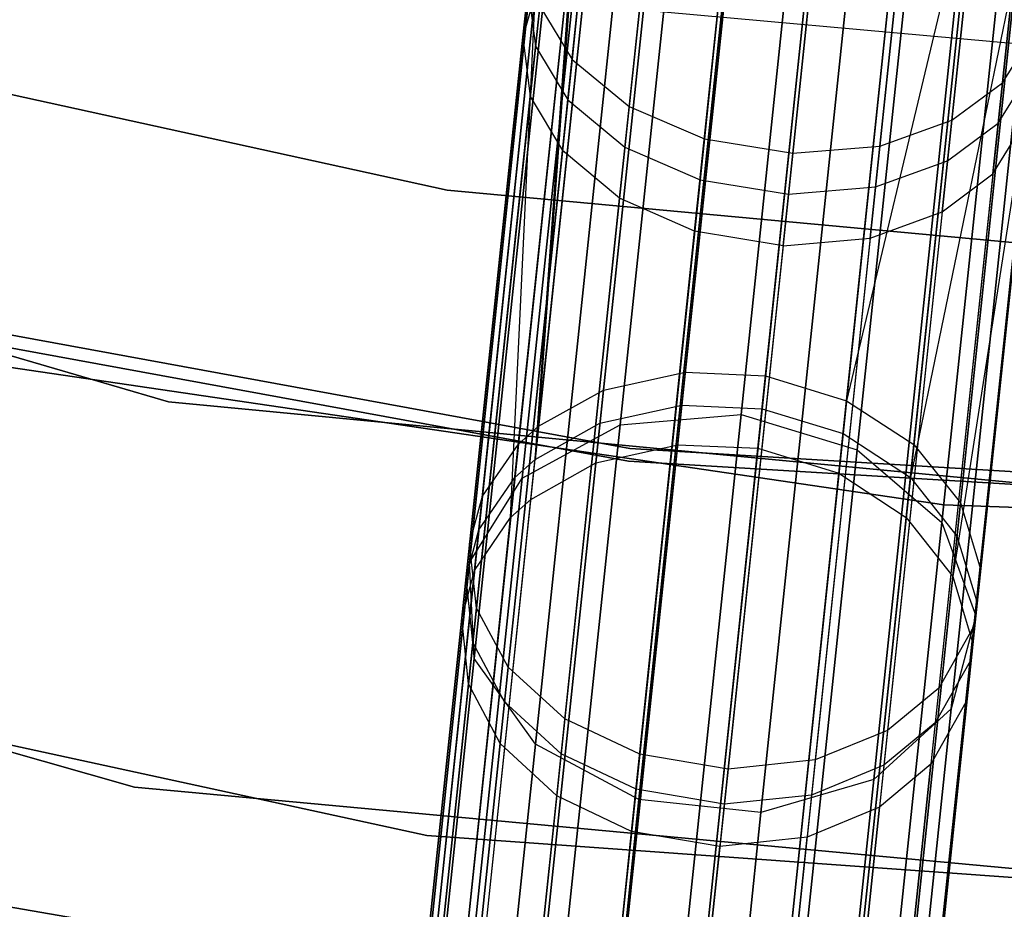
# Model space of a CAD drawing. Extents: x 0.3 to 7.1, y -3.38 to 3.38.
# Tile 55 of 256: x 3.15 to 3.53, y -2.75 to -2.4. Entities that reach past the tile are written whole.
import ezdxf

# ---------------------------------------------------------------- set-up
doc = ezdxf.new("R2010")
doc.units = 0
doc.header["$LTSCALE"] = 2.54
doc.layers.get('0').update_dxf_attribs({"linetype": 'CONTINUOUS'})

# ---------------------------------------------------------------- blocks, each defined once
blk = doc.blocks.new('SINGLES_AVVSTL_STL')
at = {"color": 0}
for p, q in [((3.45573, -2.06544, 61.03018), (3.4057, -2.54143, 60.56945)), ((3.45573, -2.06544, 61.03018), (3.4057, -2.54143, 60.56945)), ((3.48695, -2.06723, 61.02822), (3.43696, -2.54281, 60.5679)), ((3.48695, -2.06723, 61.02822), (3.43696, -2.54281, 60.5679)), ((3.42405, -2.0702, 61.04077), (3.37379, -2.54842, 60.57789)), ((3.42405, -2.0702, 61.04077), (3.37379, -2.54842, 60.57789)), ((3.51871, -2.07555, 61.03475), (3.46858, -2.5525, 60.57309)), ((3.51871, -2.07555, 61.03475), (3.46858, -2.5525, 60.57309)), ((3.39911, -2.08061, 61.05786), (3.34847, -2.56243, 60.5915)), ((3.39911, -2.08061, 61.05786), (3.34847, -2.56243, 60.5915)), ((3.45395, -2.0824, 54.13249), (3.40435, -2.55426, 53.66898)), ((3.45395, -2.0824, 54.13249), (3.40435, -2.55426, 53.66898)), ((3.48517, -2.08418, 54.13054), (3.43562, -2.55562, 53.66744)), ((3.48517, -2.08418, 54.13054), (3.43562, -2.55562, 53.66744)), ((3.42226, -2.08723, 54.14302), (3.37244, -2.5613, 53.67735)), ((3.42226, -2.08723, 54.14302), (3.37244, -2.5613, 53.67735)), ((3.51693, -2.09254, 54.13703), (3.46723, -2.56535, 53.67259)), ((3.51693, -2.09254, 54.13703), (3.46723, -2.56535, 53.67259)), ((3.39731, -2.09778, 54.16001), (3.34711, -2.5754, 53.69083)), ((3.39731, -2.09778, 54.16001), (3.34711, -2.5754, 53.69083)), ((3.42809, -2.10728, 19.74558), (3.3803, -2.56192, 19.29377)), ((3.42809, -2.10728, 19.74558), (3.3803, -2.56192, 19.29377)), ((3.3803, -2.56192, 21.3951), (3.42809, -2.10728, 20.94329)), ((3.3803, -2.56192, 21.3951), (3.42809, -2.10728, 20.94329)), ((3.40274, -2.56965, 55.80052), (3.45162, -2.10458, 55.33508)), ((3.40274, -2.56965, 55.80052), (3.45162, -2.10458, 55.33508)), ((3.42745, -2.55791, 19.28658), (3.47504, -2.1051, 19.73658)), ((3.42745, -2.55791, 19.28658), (3.47504, -2.1051, 19.73658)), ((3.47504, -2.1051, 20.95229), (3.42745, -2.55791, 21.40228)), ((3.47504, -2.1051, 20.95229), (3.42745, -2.55791, 21.40228)), ((3.434, -2.57101, 55.80204), (3.48284, -2.10634, 55.337)), ((3.434, -2.57101, 55.80204), (3.48284, -2.10634, 55.337)), ((3.54345, -2.1066, 54.15157), (3.49344, -2.58245, 53.68414)), ((3.54345, -2.1066, 54.15157), (3.49344, -2.58245, 53.68414)), ((3.37081, -2.57677, 55.79224), (3.41992, -2.10952, 55.32462)), ((3.37081, -2.57677, 55.79224), (3.41992, -2.10952, 55.32462)), ((3.46561, -2.58077, 55.79695), (3.51459, -2.11477, 55.33057)), ((3.46561, -2.58077, 55.79695), (3.51459, -2.11477, 55.33057)), ((3.52052, -2.117, 19.74558), (3.47274, -2.57163, 19.29377)), ((3.52052, -2.117, 19.74558), (3.47274, -2.57163, 19.29377)), ((3.47274, -2.57163, 21.3951), (3.52052, -2.117, 20.94329)), ((3.47274, -2.57163, 21.3951), (3.52052, -2.117, 20.94329)), ((3.34547, -2.59099, 55.7789), (3.39495, -2.12023, 55.30776)), ((3.34547, -2.59099, 55.7789), (3.39495, -2.12023, 55.30776)), ((3.33761, -2.59807, 55.77265), (3.38727, -2.12567, 55.29987)), ((3.33761, -2.59807, 55.77265), (3.38727, -2.12567, 55.29987)), ((3.3904, -2.12305, 19.77053), (3.34209, -2.58275, 19.31369)), ((3.3904, -2.12305, 19.77053), (3.34209, -2.58275, 19.31369)), ((3.34209, -2.58275, 21.37518), (3.3904, -2.12305, 20.91834)), ((3.34209, -2.58275, 21.37518), (3.3904, -2.12305, 20.91834)), ((3.49181, -2.59798, 55.78553), (3.5411, -2.12897, 55.31614)), ((3.49181, -2.59798, 55.78553), (3.5411, -2.12897, 55.31614)), ((3.5541, -2.14026, 19.77053), (3.50578, -2.59996, 19.31369)), ((3.5541, -2.14026, 19.77053), (3.50578, -2.59996, 19.31369)), ((3.50578, -2.59996, 21.37518), (3.5541, -2.14026, 20.91834)), ((3.50578, -2.59996, 21.37518), (3.5541, -2.14026, 20.91834)), ((3.37063, -2.14879, 19.8057), (3.32157, -2.61564, 19.34176)), ((3.37063, -2.14879, 19.8057), (3.32157, -2.61564, 19.34176)), ((3.32157, -2.61564, 21.34711), (3.37063, -2.14879, 20.88316)), ((3.32157, -2.61564, 21.34711), (3.37063, -2.14879, 20.88316)), ((3.50996, -2.62105, 55.76881), (3.55972, -2.14764, 55.29501)), ((3.50996, -2.62105, 55.76881), (3.55972, -2.14764, 55.29501)), ((3.37473, -2.15347, 54.23493), (3.34732, -2.41429, 54.00714)), ((3.37473, -2.15347, 54.23493), (3.34732, -2.41429, 54.00714)), ((3.34236, -2.41083, 55.48528), (3.3691, -2.15636, 55.25865)), ((3.34236, -2.41083, 55.48528), (3.3691, -2.15636, 55.25865)), ((3.38946, -2.15404, 61.15543), (3.36156, -2.41944, 60.92712)), ((3.38946, -2.15404, 61.15543), (3.36156, -2.41944, 60.92712)), ((3.55713, -2.16426, 61.14573), (3.52935, -2.42858, 60.91834)), ((3.55713, -2.16426, 61.14573), (3.52935, -2.42858, 60.91834)), ((3.38758, -2.17194, 54.25703), (3.35991, -2.43521, 54.02709)), ((3.38758, -2.17194, 54.25703), (3.35991, -2.43521, 54.02709)), ((3.41195, -2.17033, 61.17368), (3.38385, -2.43775, 60.94362)), ((3.41195, -2.17033, 61.17368), (3.38385, -2.43775, 60.94362)), ((3.56809, -2.16955, 19.8057), (3.51902, -2.63639, 19.34176)), ((3.56809, -2.16955, 19.8057), (3.51902, -2.63639, 19.34176)), ((3.51902, -2.63639, 21.34711), (3.56809, -2.16955, 20.88316)), ((3.51902, -2.63639, 21.34711), (3.56809, -2.16955, 20.88316)), ((3.3733, -2.17861, 19.84305), (3.32344, -2.65304, 19.37157)), ((3.3733, -2.17861, 19.84305), (3.32344, -2.65304, 19.37157)), ((3.32344, -2.65304, 21.31729), (3.3733, -2.17861, 20.84582)), ((3.32344, -2.65304, 21.31729), (3.3733, -2.17861, 20.84582)), ((3.34526, -2.43391, 55.46252), (3.37229, -2.17666, 55.23342)), ((3.34526, -2.43391, 55.46252), (3.37229, -2.17666, 55.23342)), ((3.53759, -2.17673, 61.16476), (3.50959, -2.44316, 60.93556)), ((3.53759, -2.17673, 61.16476), (3.50959, -2.44316, 60.93556)), ((3.44136, -2.18181, 61.18467), (3.41313, -2.45045, 60.95356)), ((3.44136, -2.18181, 61.18467), (3.41313, -2.45045, 60.95356)), ((3.55526, -2.18209, 54.24738), (3.5277, -2.44429, 54.01838)), ((3.55526, -2.18209, 54.24738), (3.5277, -2.44429, 54.01838)), ((3.47585, -2.18717, 61.18695), (3.44758, -2.45606, 60.95562)), ((3.47585, -2.18717, 61.18695), (3.44758, -2.45606, 60.95562)), ((3.5097, -2.18514, 61.17963), (3.48152, -2.45322, 60.94899)), ((3.5097, -2.18514, 61.17963), (3.48152, -2.45322, 60.94899)), ((3.41006, -2.18836, 54.27516), (3.38218, -2.45364, 54.04347)), ((3.41006, -2.18836, 54.27516), (3.38218, -2.45364, 54.04347)), ((3.35782, -2.45502, 55.44275), (3.38512, -2.19535, 55.21149)), ((3.35782, -2.45502, 55.44275), (3.38512, -2.19535, 55.21149)), ((3.5357, -2.1947, 54.2663), (3.50792, -2.459, 54.03547)), ((3.5357, -2.1947, 54.2663), (3.50792, -2.459, 54.03547)), ((3.55928, -2.19816, 19.84305), (3.50942, -2.67258, 19.37157)), ((3.55928, -2.19816, 19.84305), (3.50942, -2.67258, 19.37157)), ((3.50942, -2.67258, 21.31729), (3.55928, -2.19816, 20.84582)), ((3.50942, -2.67258, 21.31729), (3.55928, -2.19816, 20.84582)), ((3.43946, -2.19992, 54.2861), (3.41145, -2.46641, 54.05334)), ((3.43946, -2.19992, 54.2861), (3.41145, -2.46641, 54.05334)), ((3.5078, -2.20321, 54.28108), (3.47985, -2.46915, 54.04881)), ((3.5078, -2.20321, 54.28108), (3.47985, -2.46915, 54.04881)), ((3.3978, -2.20567, 19.87401), (3.34727, -2.68638, 19.39629)), ((3.3978, -2.20567, 19.87401), (3.34727, -2.68638, 19.39629)), ((3.34727, -2.68638, 21.29258), (3.3978, -2.20567, 20.81486)), ((3.34727, -2.68638, 21.29258), (3.3978, -2.20567, 20.81486)), ((3.47394, -2.2053, 54.28836), (3.44591, -2.47204, 54.05538)), ((3.47394, -2.2053, 54.28836), (3.44591, -2.47204, 54.05538)), ((3.52563, -2.46402, 55.45139), (3.55281, -2.2054, 55.22107)), ((3.52563, -2.46402, 55.45139), (3.55281, -2.2054, 55.22107)), ((3.38008, -2.4736, 55.42652), (3.40758, -2.21195, 55.1935)), ((3.38008, -2.4736, 55.42652), (3.40758, -2.21195, 55.1935)), ((3.50583, -2.47888, 55.43445), (3.53323, -2.2182, 55.20229)), ((3.50583, -2.47888, 55.43445), (3.53323, -2.2182, 55.20229)), ((3.52969, -2.21953, 19.87401), (3.47917, -2.70025, 19.39629)), ((3.52969, -2.21953, 19.87401), (3.47917, -2.70025, 19.39629)), ((3.47917, -2.70025, 21.29258), (3.52969, -2.21953, 20.81486)), ((3.47917, -2.70025, 21.29258), (3.52969, -2.21953, 20.81486)), ((3.43851, -2.22378, 19.89149), (3.38761, -2.70804, 19.41024)), ((3.43851, -2.22378, 19.89149), (3.38761, -2.70804, 19.41024)), ((3.38761, -2.70804, 21.27863), (3.43851, -2.22378, 20.79738)), ((3.38761, -2.70804, 21.27863), (3.43851, -2.22378, 20.79738)), ((3.40934, -2.48646, 55.41674), (3.43697, -2.22362, 55.18265)), ((3.40934, -2.48646, 55.41674), (3.43697, -2.22362, 55.18265)), ((3.48611, -2.22878, 19.89149), (3.43521, -2.71304, 19.41024)), ((3.48611, -2.22878, 19.89149), (3.43521, -2.71304, 19.41024)), ((3.43521, -2.71304, 21.27863), (3.48611, -2.22878, 20.79738)), ((3.43521, -2.71304, 21.27863), (3.48611, -2.22878, 20.79738)), ((3.4438, -2.49211, 55.41471), (3.47145, -2.22902, 55.18041)), ((3.4438, -2.49211, 55.41471), (3.47145, -2.22902, 55.18041)), ((3.47774, -2.48916, 55.42123), (3.50531, -2.22686, 55.18763)), ((3.47774, -2.48916, 55.42123), (3.50531, -2.22686, 55.18763)), ((3.3646, -2.34135, 60.84611), (3.34063, -2.56941, 60.59787)), ((3.3646, -2.34135, 60.84611), (3.34063, -2.56941, 60.59787)), ((3.34847, -2.56243, 60.5915), (3.3646, -2.34135, 60.84611)), ((3.34847, -2.56243, 60.5915), (3.3646, -2.34135, 60.84611)), ((3.5186, -2.3431, 60.83119), (3.46858, -2.5525, 60.57309)), ((3.5186, -2.3431, 60.83119), (3.46858, -2.5525, 60.57309)), ((3.5186, -2.3431, 60.83119), (3.4948, -2.56952, 60.58474)), ((3.5186, -2.3431, 60.83119), (3.4948, -2.56952, 60.58474)), ((3.363, -2.35653, 53.94666), (3.33926, -2.58243, 53.69716)), ((3.363, -2.35653, 53.94666), (3.33926, -2.58243, 53.69716)), ((3.34711, -2.5754, 53.69083), (3.363, -2.35653, 53.94666)), ((3.34711, -2.5754, 53.69083), (3.363, -2.35653, 53.94666)), ((3.3508, -2.35946, 60.86631), (3.32659, -2.58973, 60.61566)), ((3.3508, -2.35946, 60.86631), (3.32659, -2.58973, 60.61566)), ((3.537, -2.36378, 60.85056), (3.51298, -2.59233, 60.60179)), ((3.537, -2.36378, 60.85056), (3.51298, -2.59233, 60.60179)), ((3.34602, -2.37597, 60.88389), (3.32162, -2.60817, 60.63114)), ((3.34602, -2.37597, 60.88389), (3.32162, -2.60817, 60.63114)), ((3.34919, -2.37478, 53.96672), (3.32521, -2.60288, 53.71479)), ((3.34919, -2.37478, 53.96672), (3.32521, -2.60288, 53.71479)), ((3.5354, -2.37899, 53.95107), (3.49344, -2.58245, 53.68414)), ((3.5354, -2.37899, 53.95107), (3.49344, -2.58245, 53.68414)), ((3.5354, -2.37899, 53.95107), (3.51161, -2.60538, 53.70104)), ((3.5354, -2.37899, 53.95107), (3.51161, -2.60538, 53.70104)), ((3.54487, -2.38622, 60.87289), (3.52059, -2.61722, 60.62146)), ((3.54487, -2.38622, 60.87289), (3.52059, -2.61722, 60.62146)), ((3.3444, -2.39142, 53.98417), (3.32022, -2.62143, 53.73013)), ((3.3444, -2.39142, 53.98417), (3.32022, -2.62143, 53.73013)), ((3.3444, -2.39142, 53.98417), (3.34732, -2.41429, 54.00714)), ((3.3444, -2.39142, 53.98417), (3.34732, -2.41429, 54.00714)), ((3.32355, -2.61867, 55.75521), (3.34716, -2.39403, 55.50257)), ((3.32355, -2.61867, 55.75521), (3.34716, -2.39403, 55.50257)), ((3.33761, -2.59807, 55.77265), (3.34716, -2.39403, 55.50257)), ((3.33761, -2.59807, 55.77265), (3.34716, -2.39403, 55.50257)), ((3.34716, -2.39403, 55.50257), (3.34236, -2.41083, 55.48528)), ((3.34716, -2.39403, 55.50257), (3.34236, -2.41083, 55.48528)), ((3.34896, -2.39866, 60.90703), (3.32429, -2.63341, 60.65151)), ((3.34896, -2.39866, 60.90703), (3.32429, -2.63341, 60.65151)), ((3.34896, -2.39866, 60.90703), (3.36156, -2.41944, 60.92712)), ((3.34896, -2.39866, 60.90703), (3.36156, -2.41944, 60.92712)), ((3.37139, -2.39859, 3.303), (3.5877, -2.41806, 3.303)), ((3.37139, -2.39859, 3.303), (3.5877, -2.41806, 3.303)), ((3.54325, -2.4016, 53.97325), (3.5192, -2.63041, 53.72054)), ((3.54325, -2.4016, 53.97325), (3.5192, -2.63041, 53.72054)), ((3.01214, -2.40456, 3.2), (3.31282, -2.47041, 3.2)), ((3.31282, -2.47041, 3.303), (3.01214, -2.40456, 3.303)), ((3.01214, -2.40456, 3.2), (3.31282, -2.47041, 3.2)), ((3.31282, -2.47041, 3.303), (3.01214, -2.40456, 3.303)), ((3.54266, -2.40727, 60.89489), (3.51812, -2.64068, 60.64083)), ((3.54266, -2.40727, 60.89489), (3.51812, -2.64068, 60.64083)), ((3.52935, -2.42858, 60.91834), (3.54266, -2.40727, 60.89489)), ((3.52935, -2.42858, 60.91834), (3.54266, -2.40727, 60.89489)), ((2.72998, -2.41376, 1.7), (3.20424, -2.55301, 1.7)), ((3.20424, -2.55301, 18.7), (2.72998, -2.41376, 18.7)), ((3.20424, -2.55301, 18.7), (2.72998, -2.41376, 18.7)), ((2.72998, -2.41376, 1.7), (3.20424, -2.55301, 1.7)), ((3.31855, -2.63735, 55.74003), (3.34236, -2.41083, 55.48528)), ((3.31855, -2.63735, 55.74003), (3.34236, -2.41083, 55.48528)), ((3.34732, -2.41429, 54.00714), (3.32288, -2.64681, 53.75032)), ((3.34732, -2.41429, 54.00714), (3.32288, -2.64681, 53.75032)), ((3.34236, -2.41083, 55.48528), (3.34526, -2.43391, 55.46252)), ((3.34236, -2.41083, 55.48528), (3.34526, -2.43391, 55.46252)), ((3.34732, -2.41429, 54.00714), (3.35991, -2.43521, 54.02709)), ((3.34732, -2.41429, 54.00714), (3.35991, -2.43521, 54.02709)), ((3.36156, -2.41944, 60.92712), (3.33666, -2.65638, 60.66921)), ((3.36156, -2.41944, 60.92712), (3.33666, -2.65638, 60.66921)), ((3.36156, -2.41944, 60.92712), (3.38385, -2.43775, 60.94362)), ((3.36156, -2.41944, 60.92712), (3.38385, -2.43775, 60.94362)), ((3.54122, -2.42091, 55.49609), (3.50996, -2.62105, 55.76881)), ((3.54122, -2.42091, 55.49609), (3.50996, -2.62105, 55.76881)), ((3.54122, -2.42091, 55.49609), (3.51754, -2.64625, 55.74952)), ((3.54122, -2.42091, 55.49609), (3.51754, -2.64625, 55.74952)), ((3.54102, -2.42281, 53.99509), (3.51672, -2.65401, 53.73973)), ((3.54102, -2.42281, 53.99509), (3.51672, -2.65401, 53.73973)), ((3.5277, -2.44429, 54.01838), (3.54102, -2.42281, 53.99509)), ((3.5277, -2.44429, 54.01838), (3.54102, -2.42281, 53.99509)), ((3.52935, -2.42858, 60.91834), (3.50455, -2.66456, 60.66148)), ((3.52935, -2.42858, 60.91834), (3.50455, -2.66456, 60.66148)), ((3.50959, -2.44316, 60.93556), (3.52935, -2.42858, 60.91834)), ((3.50959, -2.44316, 60.93556), (3.52935, -2.42858, 60.91834)), ((3.32119, -2.66291, 55.72006), (3.34526, -2.43391, 55.46252)), ((3.32119, -2.66291, 55.72006), (3.34526, -2.43391, 55.46252)), ((3.35991, -2.43521, 54.02709), (3.33524, -2.66991, 53.76786)), ((3.35991, -2.43521, 54.02709), (3.33524, -2.66991, 53.76786)), ((3.34526, -2.43391, 55.46252), (3.35782, -2.45502, 55.44275)), ((3.34526, -2.43391, 55.46252), (3.35782, -2.45502, 55.44275)), ((3.35991, -2.43521, 54.02709), (3.38218, -2.45364, 54.04347)), ((3.35991, -2.43521, 54.02709), (3.38218, -2.45364, 54.04347)), ((3.38385, -2.43775, 60.94362), (3.35875, -2.6765, 60.68373)), ((3.38385, -2.43775, 60.94362), (3.35875, -2.6765, 60.68373)), ((3.38385, -2.43775, 60.94362), (3.41313, -2.45045, 60.95356)), ((3.38385, -2.43775, 60.94362), (3.41313, -2.45045, 60.95356)), ((3.48152, -2.45322, 60.94899), (3.50959, -2.44316, 60.93556)), ((3.48152, -2.45322, 60.94899), (3.50959, -2.44316, 60.93556)), ((3.50959, -2.44316, 60.93556), (3.48459, -2.68104, 60.67664)), ((3.50959, -2.44316, 60.93556), (3.48459, -2.68104, 60.67664)), ((3.5277, -2.44429, 54.01838), (3.50313, -2.67804, 53.76021)), ((3.5277, -2.44429, 54.01838), (3.50313, -2.67804, 53.76021)), ((3.50792, -2.459, 54.03547), (3.5277, -2.44429, 54.01838)), ((3.50792, -2.459, 54.03547), (3.5277, -2.44429, 54.01838)), ((3.53897, -2.44232, 55.47446), (3.51504, -2.67002, 55.73054)), ((3.53897, -2.44232, 55.47446), (3.51504, -2.67002, 55.73054)), ((3.52563, -2.46402, 55.45139), (3.53897, -2.44232, 55.47446)), ((3.52563, -2.46402, 55.45139), (3.53897, -2.44232, 55.47446)), ((3.41313, -2.45045, 60.95356), (3.38792, -2.6903, 60.69249)), ((3.41313, -2.45045, 60.95356), (3.38792, -2.6903, 60.69249)), ((3.41313, -2.45045, 60.95356), (3.44758, -2.45606, 60.95562)), ((3.41313, -2.45045, 60.95356), (3.44758, -2.45606, 60.95562)), ((3.33353, -2.68616, 55.7027), (3.35782, -2.45502, 55.44275)), ((3.33353, -2.68616, 55.7027), (3.35782, -2.45502, 55.44275)), ((3.38218, -2.45364, 54.04347), (3.35732, -2.69014, 53.78226)), ((3.38218, -2.45364, 54.04347), (3.35732, -2.69014, 53.78226)), ((3.38008, -2.4736, 55.42652), (3.35782, -2.45502, 55.44275)), ((3.38008, -2.4736, 55.42652), (3.35782, -2.45502, 55.44275)), ((3.38218, -2.45364, 54.04347), (3.41145, -2.46641, 54.05334)), ((3.38218, -2.45364, 54.04347), (3.41145, -2.46641, 54.05334)), ((3.44758, -2.45606, 60.95562), (3.42235, -2.69614, 60.69431)), ((3.44758, -2.45606, 60.95562), (3.42235, -2.69614, 60.69431)), ((3.44758, -2.45606, 60.95562), (3.48152, -2.45322, 60.94899)), ((3.44758, -2.45606, 60.95562), (3.48152, -2.45322, 60.94899)), ((3.48152, -2.45322, 60.94899), (3.45636, -2.69257, 60.68847)), ((3.48152, -2.45322, 60.94899), (3.45636, -2.69257, 60.68847)), ((3.47985, -2.46915, 54.04881), (3.50792, -2.459, 54.03547)), ((3.47985, -2.46915, 54.04881), (3.50792, -2.459, 54.03547)), ((3.50792, -2.459, 54.03547), (3.48316, -2.69462, 53.77523)), ((3.50792, -2.459, 54.03547), (3.48316, -2.69462, 53.77523)), ((3.52563, -2.46402, 55.45139), (3.50143, -2.69422, 55.71028)), ((3.52563, -2.46402, 55.45139), (3.50143, -2.69422, 55.71028)), ((3.50583, -2.47888, 55.43445), (3.52563, -2.46402, 55.45139)), ((3.50583, -2.47888, 55.43445), (3.52563, -2.46402, 55.45139)), ((3.41145, -2.46641, 54.05334), (3.38648, -2.70399, 53.79094)), ((3.41145, -2.46641, 54.05334), (3.38648, -2.70399, 53.79094)), ((3.41145, -2.46641, 54.05334), (3.44591, -2.47204, 54.05538)), ((3.41145, -2.46641, 54.05334), (3.44591, -2.47204, 54.05538)), ((3.31282, -2.47041, 3.2), (3.31282, -2.47041, 3.303)), ((3.31282, -2.47041, 3.2), (3.61931, -2.49881, 3.2)), ((3.61931, -2.49881, 3.303), (3.31282, -2.47041, 3.303)), ((3.31282, -2.47041, 3.2), (3.31282, -2.47041, 3.303)), ((3.31282, -2.47041, 3.2), (3.61931, -2.49881, 3.2)), ((3.61931, -2.49881, 3.303), (3.31282, -2.47041, 3.303)), ((3.44591, -2.47204, 54.05538), (3.42091, -2.70985, 53.79274)), ((3.44591, -2.47204, 54.05538), (3.42091, -2.70985, 53.79274)), ((3.44591, -2.47204, 54.05538), (3.47985, -2.46915, 54.04881)), ((3.44591, -2.47204, 54.05538), (3.47985, -2.46915, 54.04881)), ((3.47985, -2.46915, 54.04881), (3.45493, -2.70623, 53.78696)), ((3.47985, -2.46915, 54.04881), (3.45493, -2.70623, 53.78696)), ((3.3556, -2.70651, 55.68846), (3.38008, -2.4736, 55.42652)), ((3.3556, -2.70651, 55.68846), (3.38008, -2.4736, 55.42652)), ((3.40934, -2.48646, 55.41674), (3.38008, -2.4736, 55.42652)), ((3.40934, -2.48646, 55.41674), (3.38008, -2.4736, 55.42652)), ((3.47774, -2.48916, 55.42123), (3.50583, -2.47888, 55.43445)), ((3.47774, -2.48916, 55.42123), (3.50583, -2.47888, 55.43445)), ((3.50583, -2.47888, 55.43445), (3.48144, -2.71093, 55.69542)), ((3.50583, -2.47888, 55.43445), (3.48144, -2.71093, 55.69542)), ((3.38475, -2.72044, 55.67988), (3.40934, -2.48646, 55.41674)), ((3.38475, -2.72044, 55.67988), (3.40934, -2.48646, 55.41674)), ((3.4438, -2.49211, 55.41471), (3.40934, -2.48646, 55.41674)), ((3.4438, -2.49211, 55.41471), (3.40934, -2.48646, 55.41674)), ((3.4438, -2.49211, 55.41471), (3.47774, -2.48916, 55.42123)), ((3.4438, -2.49211, 55.41471), (3.47774, -2.48916, 55.42123)), ((3.47774, -2.48916, 55.42123), (3.4532, -2.72265, 55.68382)), ((3.47774, -2.48916, 55.42123), (3.4532, -2.72265, 55.68382)), ((3.4438, -2.49211, 55.41471), (3.41918, -2.72631, 55.6781)), ((3.4438, -2.49211, 55.41471), (3.41918, -2.72631, 55.6781)), ((3.07647, -2.51474, 164.4), (3.38411, -2.57111, 164.4)), ((3.38411, -2.57111, 164.3), (3.07647, -2.51474, 164.3)), ((3.07647, -2.51474, 164.4), (3.38411, -2.57111, 164.4)), ((3.38411, -2.57111, 164.3), (3.07647, -2.51474, 164.3)), ((3.07527, -2.51959, 18.5), (3.38351, -2.57608, 18.5)), ((3.38351, -2.57608, 18.35), (3.07527, -2.51959, 18.35)), ((3.07527, -2.51959, 18.5), (3.38351, -2.57608, 18.5)), ((3.38351, -2.57608, 18.35), (3.07527, -2.51959, 18.35)), ((3.50651, -2.59306, 171.7), (3.13098, -2.53779, 171.7)), ((3.13098, -2.53779, 164.1), (3.50651, -2.59306, 164.1)), ((3.13098, -2.53779, 164.1), (3.50651, -2.59306, 164.1)), ((3.50651, -2.59306, 171.7), (3.13098, -2.53779, 171.7)), ((3.4057, -2.54143, 60.56945), (3.36961, -2.88484, 60.03653)), ((3.4057, -2.54143, 60.56945), (3.36961, -2.88484, 60.03653)), ((3.37379, -2.54842, 60.57789), (3.4057, -2.54143, 60.56945)), ((3.37379, -2.54842, 60.57789), (3.4057, -2.54143, 60.56945)), ((3.43696, -2.54281, 60.5679), (3.4009, -2.88592, 60.03543)), ((3.43696, -2.54281, 60.5679), (3.4009, -2.88592, 60.03543)), ((3.4057, -2.54143, 60.56945), (3.43696, -2.54281, 60.5679)), ((3.4057, -2.54143, 60.56945), (3.43696, -2.54281, 60.5679)), ((3.43696, -2.54281, 60.5679), (3.46858, -2.5525, 60.57309)), ((3.43696, -2.54281, 60.5679), (3.46858, -2.5525, 60.57309)), ((3.37379, -2.54842, 60.57789), (3.33753, -2.89343, 60.04247)), ((3.37379, -2.54842, 60.57789), (3.33753, -2.89343, 60.04247)), ((3.34847, -2.56243, 60.5915), (3.37379, -2.54842, 60.57789)), ((3.34847, -2.56243, 60.5915), (3.37379, -2.54842, 60.57789)), ((3.46858, -2.5525, 60.57309), (3.43242, -2.8966, 60.03909)), ((3.46858, -2.5525, 60.57309), (3.43242, -2.8966, 60.03909)), ((3.46858, -2.5525, 60.57309), (3.4948, -2.56952, 60.58474)), ((3.46858, -2.5525, 60.57309), (3.4948, -2.56952, 60.58474)), ((3.20424, -2.55301, 1.7), (3.6963, -2.6, 1.7)), ((3.6963, -2.6, 18.7), (3.20424, -2.55301, 18.7)), ((3.20424, -2.55301, 18.7), (3.20424, -2.55301, 1.7)), ((3.20424, -2.55301, 18.7), (3.20424, -2.55301, 1.7)), ((3.6963, -2.6, 18.7), (3.20424, -2.55301, 18.7)), ((3.20424, -2.55301, 1.7), (3.6963, -2.6, 1.7)), ((3.40435, -2.55426, 53.66898), (3.3688, -2.89254, 53.13619)), ((3.40435, -2.55426, 53.66898), (3.3688, -2.89254, 53.13619)), ((3.37244, -2.5613, 53.67735), (3.40435, -2.55426, 53.66898)), ((3.37244, -2.5613, 53.67735), (3.40435, -2.55426, 53.66898)), ((3.43562, -2.55562, 53.66744), (3.40009, -2.89362, 53.13511)), ((3.43562, -2.55562, 53.66744), (3.40009, -2.89362, 53.13511)), ((3.40435, -2.55426, 53.66898), (3.43562, -2.55562, 53.66744)), ((3.40435, -2.55426, 53.66898), (3.43562, -2.55562, 53.66744)), ((3.43562, -2.55562, 53.66744), (3.46723, -2.56535, 53.67259)), ((3.43562, -2.55562, 53.66744), (3.46723, -2.56535, 53.67259)), ((3.3803, -2.56192, 19.29377), (3.42745, -2.55791, 19.28658)), ((3.3803, -2.56192, 19.29377), (3.42745, -2.55791, 19.28658)), ((3.3803, -2.56192, 21.3951), (3.42745, -2.55791, 21.40228)), ((3.3803, -2.56192, 21.3951), (3.42745, -2.55791, 21.40228)), ((3.39161, -2.89888, 18.74598), (3.42745, -2.55791, 19.28658)), ((3.39161, -2.89888, 18.74598), (3.42745, -2.55791, 19.28658)), ((3.42745, -2.55791, 21.40228), (3.39161, -2.89888, 21.94289)), ((3.42745, -2.55791, 21.40228), (3.39161, -2.89888, 21.94289)), ((3.42745, -2.55791, 19.28658), (3.47274, -2.57163, 19.29377)), ((3.42745, -2.55791, 19.28658), (3.47274, -2.57163, 19.29377)), ((3.42745, -2.55791, 21.40228), (3.47274, -2.57163, 21.3951)), ((3.42745, -2.55791, 21.40228), (3.47274, -2.57163, 21.3951)), ((2.70288, -2.5643, 1.7), (3.19099, -2.70318, 1.7)), ((3.19099, -2.70318, 18.7), (2.70288, -2.5643, 18.7)), ((2.70288, -2.5643, 1.7), (3.19099, -2.70318, 1.7)), ((3.19099, -2.70318, 18.7), (2.70288, -2.5643, 18.7)), ((3.31194, -2.91003, 60.05206), (3.34847, -2.56243, 60.5915)), ((3.31194, -2.91003, 60.05206), (3.34847, -2.56243, 60.5915)), ((3.37244, -2.5613, 53.67735), (3.33671, -2.90117, 53.14206)), ((3.37244, -2.5613, 53.67735), (3.33671, -2.90117, 53.14206)), ((3.34847, -2.56243, 60.5915), (3.34063, -2.56941, 60.59787)), ((3.34847, -2.56243, 60.5915), (3.34063, -2.56941, 60.59787)), ((3.34209, -2.58275, 19.31369), (3.3803, -2.56192, 19.29377)), ((3.34209, -2.58275, 19.31369), (3.3803, -2.56192, 19.29377)), ((3.34209, -2.58275, 21.37518), (3.3803, -2.56192, 21.3951)), ((3.34209, -2.58275, 21.37518), (3.3803, -2.56192, 21.3951)), ((3.3803, -2.56192, 19.29377), (3.34432, -2.90427, 18.75099)), ((3.3803, -2.56192, 19.29377), (3.34432, -2.90427, 18.75099)), ((3.34432, -2.90427, 21.93788), (3.3803, -2.56192, 21.3951)), ((3.34432, -2.90427, 21.93788), (3.3803, -2.56192, 21.3951)), ((3.34711, -2.5754, 53.69083), (3.37244, -2.5613, 53.67735)), ((3.34711, -2.5754, 53.69083), (3.37244, -2.5613, 53.67735)), ((3.46723, -2.56535, 53.67259), (3.43161, -2.90432, 53.13872)), ((3.46723, -2.56535, 53.67259), (3.43161, -2.90432, 53.13872)), ((3.46723, -2.56535, 53.67259), (3.49344, -2.58245, 53.68414)), ((3.46723, -2.56535, 53.67259), (3.49344, -2.58245, 53.68414)), ((3.34063, -2.56941, 60.59787), (3.30396, -2.91823, 60.05654)), ((3.34063, -2.56941, 60.59787), (3.30396, -2.91823, 60.05654)), ((3.32659, -2.58973, 60.61566), (3.34063, -2.56941, 60.59787)), ((3.32659, -2.58973, 60.61566), (3.34063, -2.56941, 60.59787)), ((3.36986, -2.88244, 56.29348), (3.40274, -2.56965, 55.80052)), ((3.36986, -2.88244, 56.29348), (3.40274, -2.56965, 55.80052)), ((3.37081, -2.57677, 55.79224), (3.40274, -2.56965, 55.80052)), ((3.37081, -2.57677, 55.79224), (3.40274, -2.56965, 55.80052)), ((3.38411, -2.57111, 164.4), (3.6963, -2.59, 164.4)), ((3.6963, -2.59, 164.3), (3.38411, -2.57111, 164.3)), ((3.6963, -2.59, 164.3), (3.38411, -2.57111, 164.3)), ((3.38411, -2.57111, 164.4), (3.6963, -2.59, 164.4)), ((3.38411, -2.57111, 164.4), (3.38411, -2.57111, 164.3)), ((3.38411, -2.57111, 164.4), (3.38411, -2.57111, 164.3)), ((3.40115, -2.88353, 56.29459), (3.434, -2.57101, 55.80204)), ((3.40115, -2.88353, 56.29459), (3.434, -2.57101, 55.80204)), ((3.40274, -2.56965, 55.80052), (3.434, -2.57101, 55.80204)), ((3.40274, -2.56965, 55.80052), (3.434, -2.57101, 55.80204)), ((3.434, -2.57101, 55.80204), (3.46561, -2.58077, 55.79695)), ((3.434, -2.57101, 55.80204), (3.46561, -2.58077, 55.79695)), ((3.47274, -2.57163, 19.29377), (3.43675, -2.91398, 18.75099)), ((3.47274, -2.57163, 19.29377), (3.43675, -2.91398, 18.75099)), ((3.43675, -2.91398, 21.93788), (3.47274, -2.57163, 21.3951)), ((3.43675, -2.91398, 21.93788), (3.47274, -2.57163, 21.3951)), ((3.4948, -2.56952, 60.58474), (3.4584, -2.91584, 60.0473)), ((3.4948, -2.56952, 60.58474), (3.4584, -2.91584, 60.0473)), ((3.47274, -2.57163, 19.29377), (3.50578, -2.59996, 19.31369)), ((3.47274, -2.57163, 19.29377), (3.50578, -2.59996, 19.31369)), ((3.47274, -2.57163, 21.3951), (3.50578, -2.59996, 21.37518)), ((3.47274, -2.57163, 21.3951), (3.50578, -2.59996, 21.37518)), ((3.4948, -2.56952, 60.58474), (3.51298, -2.59233, 60.60179)), ((3.4948, -2.56952, 60.58474), (3.51298, -2.59233, 60.60179)), ((3.31112, -2.91783, 53.15153), (3.34711, -2.5754, 53.69083)), ((3.31112, -2.91783, 53.15153), (3.34711, -2.5754, 53.69083)), ((3.34711, -2.5754, 53.69083), (3.33926, -2.58243, 53.69716)), ((3.34711, -2.5754, 53.69083), (3.33926, -2.58243, 53.69716)), ((3.33778, -2.89102, 56.28752), (3.37081, -2.57677, 55.79224)), ((3.33778, -2.89102, 56.28752), (3.37081, -2.57677, 55.79224)), ((3.34547, -2.59099, 55.7789), (3.37081, -2.57677, 55.79224)), ((3.34547, -2.59099, 55.7789), (3.37081, -2.57677, 55.79224)), ((3.38351, -2.57608, 18.5), (3.6963, -2.595, 18.5)), ((3.6963, -2.595, 18.35), (3.38351, -2.57608, 18.35)), ((3.38351, -2.57608, 18.5), (3.6963, -2.595, 18.5)), ((3.38351, -2.57608, 18.5), (3.38351, -2.57608, 18.35)), ((3.6963, -2.595, 18.35), (3.38351, -2.57608, 18.35)), ((3.38351, -2.57608, 18.5), (3.38351, -2.57608, 18.35)), ((3.33926, -2.58243, 53.69716), (3.30314, -2.92606, 53.15596)), ((3.33926, -2.58243, 53.69716), (3.30314, -2.92606, 53.15596)), ((3.34209, -2.58275, 19.31369), (3.30571, -2.92891, 18.76485)), ((3.34209, -2.58275, 19.31369), (3.30571, -2.92891, 18.76485)), ((3.30571, -2.92891, 21.92401), (3.34209, -2.58275, 21.37518)), ((3.30571, -2.92891, 21.92401), (3.34209, -2.58275, 21.37518)), ((3.32157, -2.61564, 19.34176), (3.34209, -2.58275, 19.31369)), ((3.32157, -2.61564, 19.34176), (3.34209, -2.58275, 19.31369)), ((3.32157, -2.61564, 21.34711), (3.34209, -2.58275, 21.37518)), ((3.32157, -2.61564, 21.34711), (3.34209, -2.58275, 21.37518)), ((3.32521, -2.60288, 53.71479), (3.33926, -2.58243, 53.69716)), ((3.32521, -2.60288, 53.71479), (3.33926, -2.58243, 53.69716)), ((3.43267, -2.8942, 56.29091), (3.46561, -2.58077, 55.79695)), ((3.43267, -2.8942, 56.29091), (3.46561, -2.58077, 55.79695)), ((3.49344, -2.58245, 53.68414), (3.45758, -2.92361, 53.14683)), ((3.49344, -2.58245, 53.68414), (3.45758, -2.92361, 53.14683)), ((3.46561, -2.58077, 55.79695), (3.49181, -2.59798, 55.78553)), ((3.46561, -2.58077, 55.79695), (3.49181, -2.59798, 55.78553)), ((3.49344, -2.58245, 53.68414), (3.51161, -2.60538, 53.70104)), ((3.49344, -2.58245, 53.68414), (3.51161, -2.60538, 53.70104)), ((3.32659, -2.58973, 60.61566), (3.28958, -2.94194, 60.06907)), ((3.32659, -2.58973, 60.61566), (3.28958, -2.94194, 60.06907)), ((3.31219, -2.90761, 56.2779), (3.34547, -2.59099, 55.7789)), ((3.31219, -2.90761, 56.2779), (3.34547, -2.59099, 55.7789)), ((3.32162, -2.60817, 60.63114), (3.32659, -2.58973, 60.61566)), ((3.32162, -2.60817, 60.63114), (3.32659, -2.58973, 60.61566)), ((3.33761, -2.59807, 55.77265), (3.34547, -2.59099, 55.7789)), ((3.33761, -2.59807, 55.77265), (3.34547, -2.59099, 55.7789)), ((3.51298, -2.59233, 60.60179), (3.47624, -2.94189, 60.05931)), ((3.51298, -2.59233, 60.60179), (3.47624, -2.94189, 60.05931)), ((3.6963, -2.6, 171.7), (3.50651, -2.59306, 171.7)), ((3.50651, -2.59306, 164.1), (3.6963, -2.6, 164.1)), ((3.50651, -2.59306, 164.1), (3.6963, -2.6, 164.1)), ((3.50651, -2.59306, 164.1), (3.50651, -2.59306, 171.7)), ((3.6963, -2.6, 171.7), (3.50651, -2.59306, 171.7)), ((3.50651, -2.59306, 164.1), (3.50651, -2.59306, 171.7)), ((3.51298, -2.59233, 60.60179), (3.52059, -2.61722, 60.62146)), ((3.51298, -2.59233, 60.60179), (3.52059, -2.61722, 60.62146)), ((3.30422, -2.9158, 56.27339), (3.33761, -2.59807, 55.77265)), ((3.30422, -2.9158, 56.27339), (3.33761, -2.59807, 55.77265)), ((3.32355, -2.61867, 55.75521), (3.33761, -2.59807, 55.77265)), ((3.32355, -2.61867, 55.75521), (3.33761, -2.59807, 55.77265)), ((3.45865, -2.91343, 56.28268), (3.49181, -2.59798, 55.78553)), ((3.45865, -2.91343, 56.28268), (3.49181, -2.59798, 55.78553)), ((3.49181, -2.59798, 55.78553), (3.50996, -2.62105, 55.76881)), ((3.49181, -2.59798, 55.78553), (3.50996, -2.62105, 55.76881)), ((3.50578, -2.59996, 19.31369), (3.4694, -2.94612, 18.76485)), ((3.50578, -2.59996, 19.31369), (3.4694, -2.94612, 18.76485)), ((3.4694, -2.94612, 21.92401), (3.50578, -2.59996, 21.37518)), ((3.4694, -2.94612, 21.92401), (3.50578, -2.59996, 21.37518)), ((3.50578, -2.59996, 19.31369), (3.51902, -2.63639, 19.34176)), ((3.50578, -2.59996, 19.31369), (3.51902, -2.63639, 19.34176)), ((3.50578, -2.59996, 21.37518), (3.51902, -2.63639, 21.34711)), ((3.50578, -2.59996, 21.37518), (3.51902, -2.63639, 21.34711)), ((3.32521, -2.60288, 53.71479), (3.28874, -2.94985, 53.16833)), ((3.32521, -2.60288, 53.71479), (3.28874, -2.94985, 53.16833)), ((3.32022, -2.62143, 53.73013), (3.32521, -2.60288, 53.71479)), ((3.32022, -2.62143, 53.73013), (3.32521, -2.60288, 53.71479)), ((3.51161, -2.60538, 53.70104), (3.47541, -2.94974, 53.15869)), ((3.51161, -2.60538, 53.70104), (3.47541, -2.94974, 53.15869)), ((3.51161, -2.60538, 53.70104), (3.5192, -2.63041, 53.72054)), ((3.51161, -2.60538, 53.70104), (3.5192, -2.63041, 53.72054)), ((3.32162, -2.60817, 60.63114), (3.28429, -2.96333, 60.07997)), ((3.32162, -2.60817, 60.63114), (3.28429, -2.96333, 60.07997)), ((3.32429, -2.63341, 60.65151), (3.32162, -2.60817, 60.63114)), ((3.32429, -2.63341, 60.65151), (3.32162, -2.60817, 60.63114)), ((3.32157, -2.61564, 19.34176), (3.28462, -2.96718, 18.78441)), ((3.32157, -2.61564, 19.34176), (3.28462, -2.96718, 18.78441)), ((3.28462, -2.96718, 21.90446), (3.32157, -2.61564, 21.34711)), ((3.28462, -2.96718, 21.90446), (3.32157, -2.61564, 21.34711)), ((3.32344, -2.65304, 19.37157), (3.32157, -2.61564, 19.34176)), ((3.32344, -2.65304, 19.37157), (3.32157, -2.61564, 19.34176)), ((3.32344, -2.65304, 21.31729), (3.32157, -2.61564, 21.34711)), ((3.32344, -2.65304, 21.31729), (3.32157, -2.61564, 21.34711)), ((3.52059, -2.61722, 60.62146), (3.48346, -2.97054, 60.07316)), ((3.52059, -2.61722, 60.62146), (3.48346, -2.97054, 60.07316)), ((3.32022, -2.62143, 53.73013), (3.28345, -2.9713, 53.1791)), ((3.32022, -2.62143, 53.73013), (3.28345, -2.9713, 53.1791)), ((3.28983, -2.93949, 56.26082), (3.32355, -2.61867, 55.75521)), ((3.28983, -2.93949, 56.26082), (3.32355, -2.61867, 55.75521)), ((3.31855, -2.63735, 55.74003), (3.32355, -2.61867, 55.75521)), ((3.31855, -2.63735, 55.74003), (3.32355, -2.61867, 55.75521)), ((3.32288, -2.64681, 53.75032), (3.32022, -2.62143, 53.73013)), ((3.32288, -2.64681, 53.75032), (3.32022, -2.62143, 53.73013)), ((3.47649, -2.93946, 56.27062), (3.50996, -2.62105, 55.76881)), ((3.47649, -2.93946, 56.27062), (3.50996, -2.62105, 55.76881)), ((3.50996, -2.62105, 55.76881), (3.51754, -2.64625, 55.74952)), ((3.50996, -2.62105, 55.76881), (3.51754, -2.64625, 55.74952)), ((3.5192, -2.63041, 53.72054), (3.48262, -2.97847, 53.17236)), ((3.5192, -2.63041, 53.72054), (3.48262, -2.97847, 53.17236)), ((3.32429, -2.63341, 60.65151), (3.28655, -2.99245, 60.09432)), ((3.32429, -2.63341, 60.65151), (3.28655, -2.99245, 60.09432)), ((3.33666, -2.65638, 60.66921), (3.32429, -2.63341, 60.65151)), ((3.33666, -2.65638, 60.66921), (3.32429, -2.63341, 60.65151)), ((3.51902, -2.63639, 19.34176), (3.48207, -2.98793, 18.78441)), ((3.51902, -2.63639, 19.34176), (3.48207, -2.98793, 18.78441)), ((3.48207, -2.98793, 21.90446), (3.51902, -2.63639, 21.34711)), ((3.48207, -2.98793, 21.90446), (3.51902, -2.63639, 21.34711)), ((3.51902, -2.63639, 19.34176), (3.50942, -2.67258, 19.37157)), ((3.51902, -2.63639, 19.34176), (3.50942, -2.67258, 19.37157)), ((3.51902, -2.63639, 21.34711), (3.50942, -2.67258, 21.31729)), ((3.51902, -2.63639, 21.34711), (3.50942, -2.67258, 21.31729)), ((2.92153, -2.6386, 171.7), (3.30493, -2.72201, 171.7)), ((3.30493, -2.72201, 164.1), (2.92153, -2.6386, 164.1)), ((2.92153, -2.6386, 171.7), (3.30493, -2.72201, 171.7)), ((3.30493, -2.72201, 164.1), (2.92153, -2.6386, 164.1)), ((3.28455, -2.96085, 56.24987), (3.31855, -2.63735, 55.74003)), ((3.28455, -2.96085, 56.24987), (3.31855, -2.63735, 55.74003)), ((3.32119, -2.66291, 55.72006), (3.31855, -2.63735, 55.74003)), ((3.32119, -2.66291, 55.72006), (3.31855, -2.63735, 55.74003)), ((3.51812, -2.64068, 60.64083), (3.4806, -2.99769, 60.0868)), ((3.51812, -2.64068, 60.64083), (3.4806, -2.99769, 60.0868)), ((3.51812, -2.64068, 60.64083), (3.50455, -2.66456, 60.66148)), ((3.51812, -2.64068, 60.64083), (3.50455, -2.66456, 60.66148)), ((3.32288, -2.64681, 53.75032), (3.28571, -3.0005, 53.19327)), ((3.32288, -2.64681, 53.75032), (3.28571, -3.0005, 53.19327)), ((3.33524, -2.66991, 53.76786), (3.32288, -2.64681, 53.75032)), ((3.33524, -2.66991, 53.76786), (3.32288, -2.64681, 53.75032)), ((3.48371, -2.96807, 56.25672), (3.51754, -2.64625, 55.74952)), ((3.48371, -2.96807, 56.25672), (3.51754, -2.64625, 55.74952)), ((3.32344, -2.65304, 19.37157), (3.28589, -3.01028, 18.80517)), ((3.32344, -2.65304, 19.37157), (3.28589, -3.01028, 18.80517)), ((3.28589, -3.01028, 21.8837), (3.32344, -2.65304, 21.31729)), ((3.28589, -3.01028, 21.8837), (3.32344, -2.65304, 21.31729)), ((3.33666, -2.65638, 60.66921), (3.29857, -3.0188, 60.10678)), ((3.33666, -2.65638, 60.66921), (3.29857, -3.0188, 60.10678)), ((3.34727, -2.68638, 19.39629), (3.32344, -2.65304, 19.37157)), ((3.34727, -2.68638, 19.39629), (3.32344, -2.65304, 19.37157)), ((3.34727, -2.68638, 21.29258), (3.32344, -2.65304, 21.31729)), ((3.34727, -2.68638, 21.29258), (3.32344, -2.65304, 21.31729)), ((3.35875, -2.6765, 60.68373), (3.33666, -2.65638, 60.66921)), ((3.35875, -2.6765, 60.68373), (3.33666, -2.65638, 60.66921)), ((3.51672, -2.65401, 53.73973), (3.47976, -3.0057, 53.18583)), ((3.51672, -2.65401, 53.73973), (3.47976, -3.0057, 53.18583)), ((3.51672, -2.65401, 53.73973), (3.50313, -2.67804, 53.76021)), ((3.51672, -2.65401, 53.73973), (3.50313, -2.67804, 53.76021)), ((3.28682, -2.98994, 56.23547), (3.32119, -2.66291, 55.72006)), ((3.28682, -2.98994, 56.23547), (3.32119, -2.66291, 55.72006)), ((3.33353, -2.68616, 55.7027), (3.32119, -2.66291, 55.72006)), ((3.33353, -2.68616, 55.7027), (3.32119, -2.66291, 55.72006)), ((3.50455, -2.66456, 60.66148), (3.46661, -3.0255, 60.10134)), ((3.50455, -2.66456, 60.66148), (3.46661, -3.0255, 60.10134)), ((3.50455, -2.66456, 60.66148), (3.48459, -2.68104, 60.67664)), ((3.50455, -2.66456, 60.66148), (3.48459, -2.68104, 60.67664)), ((3.33524, -2.66991, 53.76786), (3.29771, -3.02693, 53.20558)), ((3.33524, -2.66991, 53.76786), (3.29771, -3.02693, 53.20558)), ((3.35732, -2.69014, 53.78226), (3.33524, -2.66991, 53.76786)), ((3.35732, -2.69014, 53.78226), (3.33524, -2.66991, 53.76786)), ((3.48086, -2.9952, 56.24303), (3.51504, -2.67002, 55.73054)), ((3.48086, -2.9952, 56.24303), (3.51504, -2.67002, 55.73054)), ((3.51504, -2.67002, 55.73054), (3.50143, -2.69422, 55.71028)), ((3.51504, -2.67002, 55.73054), (3.50143, -2.69422, 55.71028)), ((3.50942, -2.67258, 19.37157), (3.47187, -3.02983, 18.80517)), ((3.50942, -2.67258, 19.37157), (3.47187, -3.02983, 18.80517)), ((3.47187, -3.02983, 21.8837), (3.50942, -2.67258, 21.31729)), ((3.47187, -3.02983, 21.8837), (3.50942, -2.67258, 21.31729)), ((3.50942, -2.67258, 19.37157), (3.47917, -2.70025, 19.39629)), ((3.50942, -2.67258, 19.37157), (3.47917, -2.70025, 19.39629)), ((3.50942, -2.67258, 21.31729), (3.47917, -2.70025, 21.29258)), ((3.50942, -2.67258, 21.31729), (3.47917, -2.70025, 21.29258)), ((3.35875, -2.6765, 60.68373), (3.32037, -3.04168, 60.11702)), ((3.35875, -2.6765, 60.68373), (3.32037, -3.04168, 60.11702)), ((3.38792, -2.6903, 60.69249), (3.35875, -2.6765, 60.68373)), ((3.38792, -2.6903, 60.69249), (3.35875, -2.6765, 60.68373)), ((3.50313, -2.67804, 53.76021), (3.46576, -3.03361, 53.2002)), ((3.50313, -2.67804, 53.76021), (3.46576, -3.03361, 53.2002)), ((3.50313, -2.67804, 53.76021), (3.48316, -2.69462, 53.77523)), ((3.50313, -2.67804, 53.76021), (3.48316, -2.69462, 53.77523)), ((3.48459, -2.68104, 60.67664), (3.44635, -3.04487, 60.11202)), ((3.48459, -2.68104, 60.67664), (3.44635, -3.04487, 60.11202)), ((3.48459, -2.68104, 60.67664), (3.45636, -2.69257, 60.68847)), ((3.48459, -2.68104, 60.67664), (3.45636, -2.69257, 60.68847)), ((3.29883, -3.01627, 56.22296), (3.33353, -2.68616, 55.7027)), ((3.29883, -3.01627, 56.22296), (3.33353, -2.68616, 55.7027)), ((3.34727, -2.68638, 19.39629), (3.30922, -3.04836, 18.82238)), ((3.34727, -2.68638, 19.39629), (3.30922, -3.04836, 18.82238)), ((3.30922, -3.04836, 21.86649), (3.34727, -2.68638, 21.29258)), ((3.30922, -3.04836, 21.86649), (3.34727, -2.68638, 21.29258)), ((3.3556, -2.70651, 55.68846), (3.33353, -2.68616, 55.7027)), ((3.3556, -2.70651, 55.68846), (3.33353, -2.68616, 55.7027)), ((3.38761, -2.70804, 19.41024), (3.34727, -2.68638, 19.39629)), ((3.38761, -2.70804, 19.41024), (3.34727, -2.68638, 19.39629)), ((3.38761, -2.70804, 21.27863), (3.34727, -2.68638, 21.29258)), ((3.38761, -2.70804, 21.27863), (3.34727, -2.68638, 21.29258)), ((3.35732, -2.69014, 53.78226), (3.31951, -3.04988, 53.21568)), ((3.35732, -2.69014, 53.78226), (3.31951, -3.04988, 53.21568)), ((3.38792, -2.6903, 60.69249), (3.34936, -3.05715, 60.12318)), ((3.38792, -2.6903, 60.69249), (3.34936, -3.05715, 60.12318)), ((3.38648, -2.70399, 53.79094), (3.35732, -2.69014, 53.78226)), ((3.38648, -2.70399, 53.79094), (3.35732, -2.69014, 53.78226)), ((3.42235, -2.69614, 60.69431), (3.38792, -2.6903, 60.69249)), ((3.42235, -2.69614, 60.69431), (3.38792, -2.6903, 60.69249)), ((3.45636, -2.69257, 60.68847), (3.41789, -3.05865, 60.12035)), ((3.45636, -2.69257, 60.68847), (3.41789, -3.05865, 60.12035)), ((3.45636, -2.69257, 60.68847), (3.42235, -2.69614, 60.69431)), ((3.45636, -2.69257, 60.68847), (3.42235, -2.69614, 60.69431)), ((3.48316, -2.69462, 53.77523), (3.44549, -3.05303, 53.21075)), ((3.48316, -2.69462, 53.77523), (3.44549, -3.05303, 53.21075)), ((3.48316, -2.69462, 53.77523), (3.45493, -2.70623, 53.78696)), ((3.48316, -2.69462, 53.77523), (3.45493, -2.70623, 53.78696)), ((3.46688, -3.02299, 56.22842), (3.50143, -2.69422, 55.71028)), ((3.46688, -3.02299, 56.22842), (3.50143, -2.69422, 55.71028)), ((3.50143, -2.69422, 55.71028), (3.48144, -2.71093, 55.69542)), ((3.50143, -2.69422, 55.71028), (3.48144, -2.71093, 55.69542)), ((3.42235, -2.69614, 60.69431), (3.38376, -3.06333, 60.12446)), ((3.42235, -2.69614, 60.69431), (3.38376, -3.06333, 60.12446)), ((3.47917, -2.70025, 19.39629), (3.43521, -2.71304, 19.41024)), ((3.47917, -2.70025, 19.39629), (3.43521, -2.71304, 19.41024)), ((3.47917, -2.70025, 21.29258), (3.43521, -2.71304, 21.27863)), ((3.47917, -2.70025, 21.29258), (3.43521, -2.71304, 21.27863)), ((3.47917, -2.70025, 19.39629), (3.44112, -3.06223, 18.82238)), ((3.47917, -2.70025, 19.39629), (3.44112, -3.06223, 18.82238)), ((3.44112, -3.06223, 21.86649), (3.47917, -2.70025, 21.29258)), ((3.44112, -3.06223, 21.86649), (3.47917, -2.70025, 21.29258)), ((3.19099, -2.70318, 1.7), (3.19099, -2.70318, 18.7)), ((3.19099, -2.70318, 1.7), (3.6963, -2.75, 1.7)), ((3.6963, -2.75, 18.7), (3.19099, -2.70318, 18.7)), ((3.19099, -2.70318, 1.7), (3.19099, -2.70318, 18.7)), ((3.19099, -2.70318, 1.7), (3.6963, -2.75, 1.7)), ((3.6963, -2.75, 18.7), (3.19099, -2.70318, 18.7)), ((3.38648, -2.70399, 53.79094), (3.3485, -3.06538, 53.22177)), ((3.38648, -2.70399, 53.79094), (3.3485, -3.06538, 53.22177)), ((3.42091, -2.70985, 53.79274), (3.38648, -2.70399, 53.79094)), ((3.42091, -2.70985, 53.79274), (3.38648, -2.70399, 53.79094)), ((3.45493, -2.70623, 53.78696), (3.41702, -3.06686, 53.21898)), ((3.45493, -2.70623, 53.78696), (3.41702, -3.06686, 53.21898)), ((3.45493, -2.70623, 53.78696), (3.42091, -2.70985, 53.79274)), ((3.45493, -2.70623, 53.78696), (3.42091, -2.70985, 53.79274)), ((3.32064, -3.03914, 56.2127), (3.3556, -2.70651, 55.68846)), ((3.32064, -3.03914, 56.2127), (3.3556, -2.70651, 55.68846)), ((3.38761, -2.70804, 19.41024), (3.34928, -3.07269, 18.83209)), ((3.38761, -2.70804, 19.41024), (3.34928, -3.07269, 18.83209)), ((3.34928, -3.07269, 21.85677), (3.38761, -2.70804, 21.27863)), ((3.34928, -3.07269, 21.85677), (3.38761, -2.70804, 21.27863)), ((3.38475, -2.72044, 55.67988), (3.3556, -2.70651, 55.68846)), ((3.38475, -2.72044, 55.67988), (3.3556, -2.70651, 55.68846)), ((3.42091, -2.70985, 53.79274), (3.38289, -3.07157, 53.22303)), ((3.42091, -2.70985, 53.79274), (3.38289, -3.07157, 53.22303)), ((3.43521, -2.71304, 19.41024), (3.38761, -2.70804, 19.41024)), ((3.43521, -2.71304, 19.41024), (3.38761, -2.70804, 19.41024)), ((3.43521, -2.71304, 21.27863), (3.38761, -2.70804, 21.27863)), ((3.43521, -2.71304, 21.27863), (3.38761, -2.70804, 21.27863)), ((3.43521, -2.71304, 19.41024), (3.39688, -3.0777, 18.83209)), ((3.43521, -2.71304, 19.41024), (3.39688, -3.0777, 18.83209)), ((3.39688, -3.0777, 21.85677), (3.43521, -2.71304, 21.27863)), ((3.39688, -3.0777, 21.85677), (3.43521, -2.71304, 21.27863)), ((3.44661, -3.04233, 56.21771), (3.48144, -2.71093, 55.69542)), ((3.44661, -3.04233, 56.21771), (3.48144, -2.71093, 55.69542)), ((3.48144, -2.71093, 55.69542), (3.4532, -2.72265, 55.68382)), ((3.48144, -2.71093, 55.69542), (3.4532, -2.72265, 55.68382)), ((3.34963, -3.05459, 56.2065), (3.38475, -2.72044, 55.67988)), ((3.34963, -3.05459, 56.2065), (3.38475, -2.72044, 55.67988)), ((3.41918, -2.72631, 55.6781), (3.38475, -2.72044, 55.67988)), ((3.41918, -2.72631, 55.6781), (3.38475, -2.72044, 55.67988)), ((3.30493, -2.72201, 171.7), (3.6963, -2.75, 171.7)), ((3.6963, -2.75, 164.1), (3.30493, -2.72201, 164.1)), ((3.30493, -2.72201, 171.7), (3.6963, -2.75, 171.7)), ((3.30493, -2.72201, 171.7), (3.30493, -2.72201, 164.1)), ((3.6963, -2.75, 164.1), (3.30493, -2.72201, 164.1)), ((3.30493, -2.72201, 171.7), (3.30493, -2.72201, 164.1)), ((3.41815, -3.0561, 56.20934), (3.4532, -2.72265, 55.68382)), ((3.41815, -3.0561, 56.20934), (3.4532, -2.72265, 55.68382)), ((3.4532, -2.72265, 55.68382), (3.41918, -2.72631, 55.6781)), ((3.4532, -2.72265, 55.68382), (3.41918, -2.72631, 55.6781)), ((3.38403, -3.06077, 56.20522), (3.41918, -2.72631, 55.6781)), ((3.38403, -3.06077, 56.20522), (3.41918, -2.72631, 55.6781)), ((3.40257, -2.79461, 1.9), (3.04032, -2.73236, 1.9)), ((3.04032, -2.73236, 1.7), (3.40257, -2.79461, 1.7)), ((3.04032, -2.73236, 1.7), (3.40257, -2.79461, 1.7)), ((3.40257, -2.79461, 1.9), (3.04032, -2.73236, 1.9))]:
    blk.add_line(p, q, dxfattribs=at)

msp = doc.modelspace()

# ---------------------------------------------------------------- block references
at = {"color": 0}
msp.add_blockref('SINGLES_AVVSTL_STL', (0, 0), dxfattribs=at)

doc.saveas('drawing.dxf')
